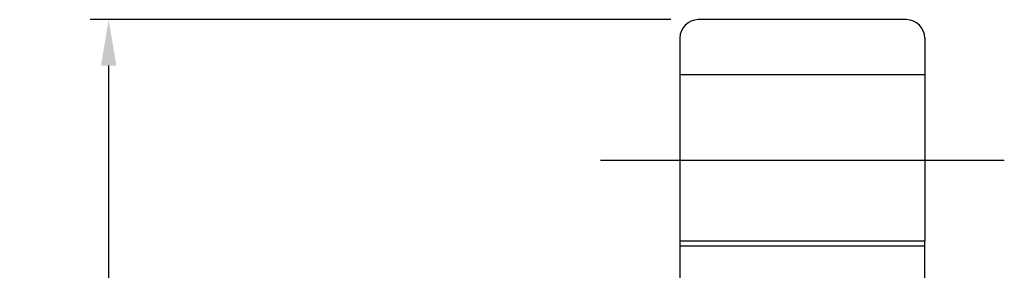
# Model space of a CAD drawing. Header units: millimetres. Extents: x 6 to 431, y 30 to 247.
# Tile 48 of 49: x 169 to 249, y 172 to 193. Entities that reach past the tile are written whole.
import ezdxf
from ezdxf.lldxf.tags import DXFTag

# ---------------------------------------------------------------- set-up
doc = ezdxf.new("R2010")
doc.units = ezdxf.units.MM
doc.header["$LTSCALE"] = 0.2
doc.layers.get('DEFPOINTS').update_dxf_attribs({"linetype": 'CONTINUOUS'})
doc.layers.add('layer 1', color=7, linetype='CONTINUOUS')
doc.styles.add('DIM-7', font='SIMPLEX.shx', dxfattribs={"width": 0.7, "bigfont": 'chineset.shx'})
tags = doc.linetypes.add('DASHED', pattern=[25.72, 12.86, -12.86]).pattern_tags.tags
tags[6:7] = [DXFTag(74, 4), DXFTag(75, 0), DXFTag(340, '0'), DXFTag(46, 0.0), DXFTag(50, 0.0), DXFTag(44, 0.0), DXFTag(45, 0.0)]
tags[4:5] = [DXFTag(74, 4), DXFTag(75, 0), DXFTag(340, '0'), DXFTag(46, 0.0), DXFTag(50, 0.0), DXFTag(44, 0.0), DXFTag(45, 0.0)]
doc.dimstyles.new('CNS', dxfattribs={"dimtxt": 3.5, "dimasz": 2.5, "dimexe": 1, "dimexo": 1.5, "dimgap": 0.09, "dimtad": 0, "dimdsep": 46, "dimtxsty": 'DIM-7', "dimcen": 0.09, "dimclrd": 1, "dimclre": 1, "dimclrt": 4, "dimadec": 0, "dimazin": 0, "dimtfac": 1, "dimtix": 1, "dimtmove": 2, "dimatfit": 3, "dimfxl": 1, "dimtvp": 0.971429, "dimtolj": 1, "dimarcsym": 0})

# ---------------------------------------------------------------- blocks, each defined once
blk = doc.blocks.new('*D7')
at = {"layer": 'DEFPOINTS', "color": 0, "transparency": 16777216}
for p in [(175.934, 192.907), (224.103, 192.907), (224.103, 57.907)]:
    blk.add_point(p, dxfattribs=at)
at = {"layer": 'layer 1', "lineweight": -2, "transparency": 16777216}
for p, q in [((221.853, 192.907), (174.434, 192.907)), ((175.934, 61.657), (175.934, 189.157)), ((221.853, 57.907), (174.434, 57.907))]:
    blk.add_line(p, q, dxfattribs=at)
at = {"layer": 'layer 1', "transparency": 16777216}
for points in [[(175.309, 189.157), (176.559, 189.157), (175.934, 192.907)], [(175.309, 61.657), (176.559, 61.657), (175.934, 57.907)]]:
    blk.add_solid(points, dxfattribs=at)
at = {"layer": 'layer 1', "transparency": 16777216, "insert": (172.109, 125.407), "char_height": 5.25, "attachment_point": 5, "rotation": 90, "style": 'DIM-7'}
blk.add_mtext('\\A1;%%C135', dxfattribs=at)

msp = doc.modelspace()

# ---------------------------------------------------------------- linework, layer by layer
at = {"layer": 'layer 1', "linetype": 'Continuous'}
for p, q in [((241.103, 192.907), (224.103, 192.907)), ((222.603, 191.407), (222.603, 59.407)), ((242.603, 191.407), (242.603, 174.805)), ((242.603, 174.805), (222.603, 174.805)), ((242.603, 76.008), (242.603, 174.805))]:
    msp.add_line(p, q, dxfattribs=at)
at = {"layer": 'layer 1', "linetype": 'DASHED'}
for p, q in [((242.603, 188.407), (222.603, 188.407)), ((222.603, 174.407), (242.603, 174.407))]:
    msp.add_line(p, q, dxfattribs=at)
at = {"layer": 'layer 1'}
msp.add_line((216.103, 181.407), (249.103, 181.407), dxfattribs=at)
at = {"layer": 'layer 1', "linetype": 'Continuous'}
for centre, start, end in [((224.103, 191.407), 90, 180), ((241.103, 191.407), 0, 90)]:
    msp.add_arc(centre, 1.5, start, end, dxfattribs=at)

# ---------------------------------------------------------------- dimensions: what is measured, and where the dimension line sits
at = {"layer": 'layer 1'}
dim = msp.add_linear_dim(base=(175.934, 192.907), p1=(224.103, 57.907), p2=(224.103, 192.907), angle=90, text='%%C<>', dimstyle='CNS', override={"dimscale": 1.5, "dimgap": 0.8, "dimtad": 1, "dimclrd": 256, "dimclre": 256, "dimclrt": 256, "dimadec": 2, "dimazin": 2, "dimtm": 1e-09, "dimtfac": 0.6, "dimtmove": 1, "dimatfit": 0}, dxfattribs=at)
dim.commit()
dim.dimension.update_dxf_attribs({"geometry": '*D7', "text_midpoint": (172.109, 125.407)})

doc.saveas('drawing.dxf')
